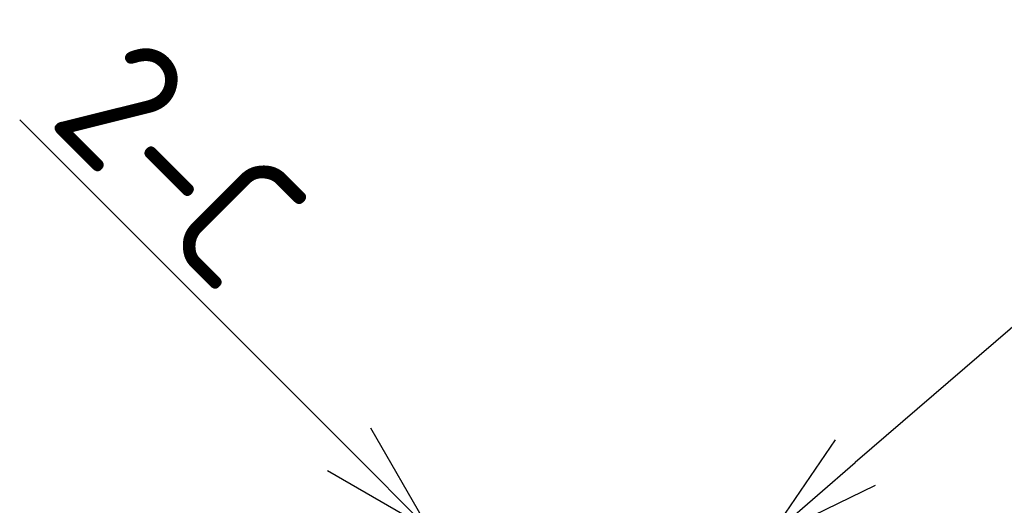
# Model space of a CAD drawing. Extents: x 9 to 313, y -31 to 171.
# Tile 4 of 12: x 85.14 to 87.75, y -10.99 to -9.71. Entities that reach past the tile are written whole.
import ezdxf

# ---------------------------------------------------------------- set-up
doc = ezdxf.new("R2010")
doc.units = 0
doc.header["$LTSCALE"] = 0.2
doc.layers.get('0').update_dxf_attribs({"linetype": 'CONTINUOUS'})
doc.layers.get('DEFPOINTS').update_dxf_attribs({"linetype": 'CONTINUOUS'})
doc.layers.add('18-0-CON', color=3, linetype='CONTINUOUS')
doc.layers.add('35-0-CON', color=7, linetype='CONTINUOUS')
doc.styles.add('DIMENSION', font='isocp.shx', dxfattribs={"bigfont": 'bigfont.shx'})
doc.styles.get("Standard").update_dxf_attribs({"font": 'isocp.shx', "bigfont": 'bigfont.shx'})
doc.dimstyles.get("Standard").update_dxf_attribs({"dimtxt": 0.18, "dimasz": 0.18, "dimexe": 0.18, "dimexo": 0.0625, "dimgap": 0.09, "dimtad": 0, "dimtih": 1, "dimtoh": 1, "dimzin": 0, "dimcen": 0.09, "dimazin": 3, "dimtfac": 1, "dimtofl": 0, "dimtmove": 0, "dimatfit": 3})

# ---------------------------------------------------------------- blocks, each defined once
blk = doc.blocks.new('_OPEN30')
at = {"color": 0, "linetype": 'BYBLOCK'}
for p, q in [((-1, 0.2679), (0, 0)), ((0, 0), (-1, -0.2679)), ((0, 0), (-1, 0))]:
    blk.add_line(p, q, dxfattribs=at)
blk = doc.blocks.new('*U183')
at = {"layer": '18-0-CON'}
blk.add_lwpolyline([(86.0167, -10.8447), (85.1443, -9.9723)], dxfattribs=at)
at = {"layer": '18-0-CON', "xscale": 0.3000000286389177, "yscale": 0.3000000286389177, "zscale": 0.3000000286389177, "rotation": 315.0000000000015}
blk.add_blockref('_OPEN30', (86.2288, -11.0568), dxfattribs=at)
blk = doc.blocks.new('*U242')
at = {"layer": '18-0-CON', "color": 161, "style": 'DIMENSION'}
blk.add_text('R', height=0.35, rotation=40.7941, dxfattribs=at).set_placement((88.1035, -10.1701))
blk = doc.blocks.new('*D18')
at = {"layer": '18-0-CON', "color": 161}
for p, q in [((88.3463, -10.0267), (87.3574, -10.8801)), ((86.9788, -11.2068), (87.1302, -11.0761))]:
    blk.add_line(p, q, dxfattribs=at)
at = {"layer": 'DEFPOINTS', "color": 0}
for p in [(87.1302, -11.0761), (86.9788, -11.2068)]:
    blk.add_point(p, dxfattribs=at)
at = {"layer": '18-0-CON', "color": 161, "xscale": 0.3000000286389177, "yscale": 0.3000000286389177, "zscale": 0.3000000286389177, "rotation": 220.794062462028}
blk.add_blockref('_OPEN30', (87.1302, -11.0761), dxfattribs=at)
at = {"layer": '35-0-CON'}
blk.add_blockref('*U242', (0, 0), dxfattribs=at)
blk = doc.blocks.new('*U184')
at = {"layer": '18-0-CON'}
blk.add_text('2-C', height=0.35, rotation=315, dxfattribs=at).set_placement((85.2145, -9.9789))

msp = doc.modelspace()

# ---------------------------------------------------------------- block references
at = {"layer": '35-0-CON'}
for name in ['*U184', '*U183']:
    msp.add_blockref(name, (0, 0), dxfattribs=at)

# ---------------------------------------------------------------- dimensions: what is measured, and where the dimension line sits
at = {"layer": '18-0-CON'}
dim = msp.add_radius_dim(center=(86.9788, -11.2068), mpoint=(87.1302, -11.0761), text='R', dimstyle='Standard', override={"dimscale": 0.1, "dimtxt": 3.5, "dimtol": 0, "dimtp": 0.1, "dimtm": 0}, dxfattribs=at)
dim.commit()
dim.dimension.update_dxf_attribs({"geometry": '*D18', "text_midpoint": (88.2422, -10.1165), "dimtype": 132})

doc.saveas('drawing.dxf')
